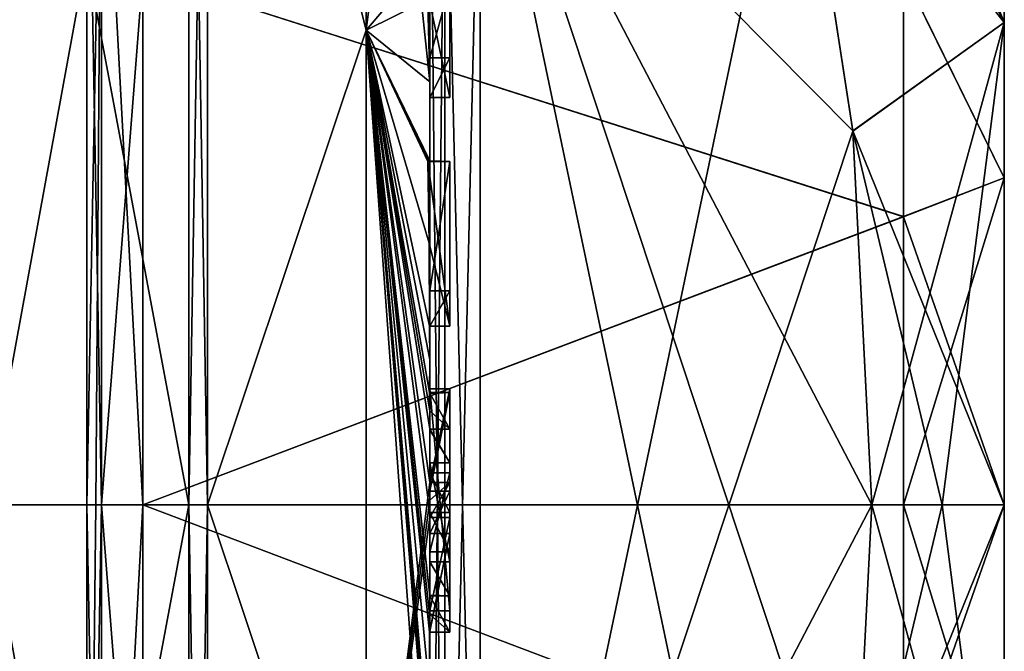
# Model space of a CAD drawing. Extents: x -23 to 470, y -1800 to 0.
# Tile 178 of 181: x 460.33 to 470.1, y -29.45 to -23.19. Entities that reach past the tile are written whole.
import ezdxf

# ---------------------------------------------------------------- set-up
doc = ezdxf.new("R2010")
doc.units = 0
doc.header["$LTSCALE"] = 41.718519
for name, color, linetype in [('572', 7, 'CONTINUOUS'), ('573', 7, 'CONTINUOUS'), ('576', 7, 'CONTINUOUS'), ('579', 7, 'CONTINUOUS'), ('584', 7, 'CONTINUOUS'), ('585', 7, 'CONTINUOUS'), ('586', 7, 'CONTINUOUS'), ('587', 7, 'CONTINUOUS'), ('588', 7, 'CONTINUOUS'), ('589', 7, 'CONTINUOUS'), ('592', 7, 'CONTINUOUS'), ('593', 7, 'CONTINUOUS'), ('594', 7, 'CONTINUOUS'), ('595', 7, 'CONTINUOUS'), ('596', 7, 'CONTINUOUS'), ('597', 7, 'CONTINUOUS'), ('598', 7, 'CONTINUOUS'), ('599', 7, 'CONTINUOUS'), ('630', 7, 'CONTINUOUS'), ('633', 7, 'CONTINUOUS'), ('634', 7, 'CONTINUOUS'), ('635', 7, 'CONTINUOUS'), ('636', 7, 'CONTINUOUS'), ('637', 7, 'CONTINUOUS'), ('640', 7, 'CONTINUOUS'), ('641', 7, 'CONTINUOUS'), ('642', 7, 'CONTINUOUS'), ('643', 7, 'CONTINUOUS'), ('644', 7, 'CONTINUOUS'), ('645', 7, 'CONTINUOUS'), ('646', 7, 'CONTINUOUS'), ('647', 7, 'CONTINUOUS'), ('648', 7, 'CONTINUOUS'), ('657', 7, 'CONTINUOUS'), ('660', 7, 'CONTINUOUS'), ('663', 7, 'CONTINUOUS'), ('664', 7, 'CONTINUOUS'), ('690', 7, 'CONTINUOUS'), ('691', 7, 'CONTINUOUS'), ('692', 7, 'CONTINUOUS'), ('693', 7, 'CONTINUOUS'), ('694', 7, 'CONTINUOUS'), ('695', 7, 'CONTINUOUS'), ('696', 7, 'CONTINUOUS'), ('697', 7, 'CONTINUOUS'), ('698', 7, 'CONTINUOUS'), ('699', 7, 'CONTINUOUS'), ('700', 7, 'CONTINUOUS'), ('701', 7, 'CONTINUOUS'), ('702', 7, 'CONTINUOUS'), ('703', 7, 'CONTINUOUS'), ('704', 7, 'CONTINUOUS'), ('761', 7, 'CONTINUOUS')]:
    doc.layers.add(name, color=color, linetype=linetype)

msp = doc.modelspace()

# ---------------------------------------------------------------- linework, layer by layer
at = {"layer": '572', "linetype": 'CONTINUOUS'}
for points in [[(470.1, -22.015, -5.9649), (470.1, -24.7553, -7.8021), (470.1, -16.4517, -4.7835), (470.1, -22.015, -5.9649)], [(470.1, -16.4517, -4.7835), (470.1, -24.7553, -7.8021), (470.1, -19.1612, -8.8388), (470.1, -16.4517, -4.7835)], [(470.1, -24.7566, 7.8027), (470.1, -22.016, 5.9659), (470.1, -19.1612, 8.8388), (470.1, -24.7566, 7.8027)], [(470.1, -28.0007, 8.4499), (470.1, -24.7566, 7.8027), (470.1, -19.1612, 8.8388), (470.1, -28.0007, 8.4499)], [(470.1, -28.0007, 8.4499), (470.1, -19.1612, 8.8388), (470.1, -36.8388, 8.8388), (470.1, -28.0007, 8.4499)], [(470.1, -24.7553, -7.8021), (470.1, -27.9993, -8.4499), (470.1, -19.1612, -8.8388), (470.1, -24.7553, -7.8021)], [(470.1, -19.1612, -8.8388), (470.1, -27.9993, -8.4499), (470.1, -36.8388, -8.8388), (470.1, -19.1612, -8.8388)], [(470.1, -19.1612, 8.8388), (470.1, -23.2165, 11.5483), (470.1, -36.8388, 8.8388), (470.1, -19.1612, 8.8388)], [(470.1, -23.2165, -11.5483), (470.1, -19.1612, -8.8388), (470.1, -32.7835, -11.5483), (470.1, -23.2165, -11.5483)], [(470.1, -32.7835, -11.5483), (470.1, -19.1612, -8.8388), (470.1, -36.8388, -8.8388), (470.1, -32.7835, -11.5483)], [(470.1, -23.2165, 11.5483), (470.1, -28, 12.5), (470.1, -32.7835, 11.5483), (470.1, -23.2165, 11.5483)], [(470.1, -36.8388, 8.8388), (470.1, -23.2165, 11.5483), (470.1, -32.7835, 11.5483), (470.1, -36.8388, 8.8388)], [(470.1, -28, -12.5), (470.1, -23.2165, -11.5483), (470.1, -32.7835, -11.5483), (470.1, -28, -12.5)], [(470.1, -27.9993, -8.4499), (470.1, -31.2434, -7.8027), (470.1, -36.8388, -8.8388), (470.1, -27.9993, -8.4499)], [(470.1, -31.2447, 7.8021), (470.1, -28.0007, 8.4499), (470.1, -36.8388, 8.8388), (470.1, -31.2447, 7.8021)]]:
    msp.add_3dface(points, dxfattribs=at)
at = {"layer": '573', "linetype": 'CONTINUOUS'}
for points in [[(464.9, -20.5597, 15.95), (464.9, -35.4403, 15.95), (468.0232, -20.5597, 15.95), (464.9, -20.5597, 15.95)], [(468.0232, -20.5597, 15.95), (464.9, -35.4403, 15.95), (468.5978, -24.2917, 15.95), (468.0232, -20.5597, 15.95)], [(468.5978, -24.2917, 15.95), (464.9, -35.4403, 15.95), (468.7857, -28, 15.95), (468.5978, -24.2917, 15.95)], [(468.7857, -28, 15.95), (464.9, -35.4403, 15.95), (468.5976, -31.7097, 15.95), (468.7857, -28, 15.95)]]:
    msp.add_3dface(points, dxfattribs=at)
at = {"layer": '576', "linetype": 'CONTINUOUS'}
for points in [[(464.9, -35.4403, -15.95), (464.9, -20.5597, -15.95), (468.0232, -35.4403, -15.95), (464.9, -35.4403, -15.95)], [(468.0232, -35.4403, -15.95), (464.9, -20.5597, -15.95), (468.5978, -31.7083, -15.95), (468.0232, -35.4403, -15.95)], [(468.5978, -31.7083, -15.95), (464.9, -20.5597, -15.95), (468.7857, -28, -15.95), (468.5978, -31.7083, -15.95)], [(468.7857, -28, -15.95), (464.9, -20.5597, -15.95), (468.5976, -24.2903, -15.95), (468.7857, -28, -15.95)], [(468.5976, -24.2903, -15.95), (464.9, -20.5597, -15.95), (468.0232, -20.5597, -15.95), (468.5976, -24.2903, -15.95)]]:
    msp.add_3dface(points, dxfattribs=at)
at = {"layer": '579', "linetype": 'CONTINUOUS'}
for points in [[(464.4, -18.2415, 16.8826), (464.4, -27.7791, 19.4994), (464.4, -20.4497, 16.45), (464.4, -18.2415, 16.8826)], [(464.4, -35.5503, -16.45), (464.4, -21.7364, -16.5), (464.4, -20.4497, -16.45), (464.4, -35.5503, -16.45)], [(464.4, -26.85, 16.5), (464.4, -29.0506, 16.5), (464.4, -20.4497, 16.45), (464.4, -26.85, 16.5)], [(464.4, -20.4497, 16.45), (464.4, -29.0506, 16.5), (464.4, -35.5503, 16.45), (464.4, -20.4497, 16.45)], [(464.4, -26.85, 16.7828), (464.4, -26.85, 16.5), (464.4, -20.4497, 16.45), (464.4, -26.85, 16.7828)], [(464.4, -27.7791, 19.4994), (464.4, -26.85, 16.7828), (464.4, -20.4497, 16.45), (464.4, -27.7791, 19.4994)], [(464.4, -22.1297, -16.5), (464.4, -21.7364, -16.5), (464.4, -35.5503, -16.45), (464.4, -22.1297, -16.5)], [(464.4, -22.8483, -17.8501), (464.4, -22.1297, -16.5), (464.4, -23.5648, -16.5), (464.4, -22.8483, -17.8501)], [(464.4, -23.5648, -16.5), (464.4, -22.1297, -16.5), (464.4, -35.5503, -16.45), (464.4, -23.5648, -16.5)], [(464.4, -23.0206, -18.2158), (464.4, -23.9582, -16.5), (464.4, -23.0206, -18.8535), (464.4, -23.0206, -18.2158)], [(464.4, -23.0206, -18.8535), (464.4, -23.9582, -16.5), (464.4, -23.8037, -19.0431), (464.4, -23.0206, -18.8535)], [(464.4, -23.9582, -16.5), (464.4, -23.5648, -16.5), (464.4, -35.5503, -16.45), (464.4, -23.9582, -16.5)], [(464.4, -23.8037, -19.0431), (464.4, -23.9582, -16.5), (464.4, -24.5874, -19.1964), (464.4, -23.8037, -19.0431)], [(464.4, -24.5874, -19.1964), (464.4, -23.9582, -16.5), (464.4, -25.8781, -16.5), (464.4, -24.5874, -19.1964)], [(464.4, -25.8781, -16.5), (464.4, -23.9582, -16.5), (464.4, -35.5503, -16.45), (464.4, -25.8781, -16.5)], [(464.4, -25.8781, -19.196), (464.4, -24.5874, -19.1964), (464.4, -25.8781, -16.5), (464.4, -25.8781, -19.196)], [(464.4, -26.2268, -16.5), (464.4, -25.8781, -16.5), (464.4, -35.5503, -16.45), (464.4, -26.2268, -16.5)], [(464.4, -26.2268, -19.4192), (464.4, -26.2268, -16.5), (464.4, -27.8639, -16.5), (464.4, -26.2268, -19.4192)], [(464.4, -27.8639, -16.5), (464.4, -26.2268, -16.5), (464.4, -35.5503, -16.45), (464.4, -27.8639, -16.5)], [(464.4, -26.5602, -19.4468), (464.4, -26.2268, -19.4192), (464.4, -27.8639, -16.5), (464.4, -26.5602, -19.4468)], [(464.4, -26.894, -19.4686), (464.4, -26.5602, -19.4468), (464.4, -27.8639, -16.5), (464.4, -26.894, -19.4686)], [(464.4, -27.7791, 16.7828), (464.4, -26.85, 16.7828), (464.4, -27.7791, 19.4994), (464.4, -27.7791, 16.7828)], [(464.4, -27.254, -19.4857), (464.4, -27.5811, -18.4497), (464.4, -28.0747, -19.4999), (464.4, -27.254, -19.4857)], [(464.4, -27.5811, -18.4497), (464.4, -28.5656, -18.4497), (464.4, -28.0747, -19.4999), (464.4, -27.5811, -18.4497)], [(464.4, -28.4656, -18.1456), (464.4, -27.6811, -18.1456), (464.4, -28.0744, -16.904), (464.4, -28.4656, -18.1456)], [(464.4, -28.2828, -16.5), (464.4, -27.8639, -16.5), (464.4, -35.5503, -16.45), (464.4, -28.2828, -16.5)], [(464.4, -28.5656, -18.4497), (464.4, -28.8949, -19.4795), (464.4, -28.0747, -19.4999), (464.4, -28.5656, -18.4497)], [(464.4, -28.1257, 19.4998), (464.4, -35.6608, 17.9321), (464.4, -28.1257, 16.7828), (464.4, -28.1257, 19.4998)], [(464.4, -28.1257, 16.7828), (464.4, -35.6608, 17.9321), (464.4, -29.0506, 16.7828), (464.4, -28.1257, 16.7828)], [(464.4, -29.2498, -19.4599), (464.4, -28.2828, -16.5), (464.4, -29.5882, -16.5), (464.4, -29.2498, -19.4599)], [(464.4, -29.5882, -16.5), (464.4, -28.2828, -16.5), (464.4, -35.5503, -16.45), (464.4, -29.5882, -16.5)], [(464.4, -29.0506, 16.7828), (464.4, -35.6608, 17.9321), (464.4, -29.0506, 16.5), (464.4, -29.0506, 16.7828)], [(464.4, -29.0506, 16.5), (464.4, -35.6608, 17.9321), (464.4, -35.5503, 16.45), (464.4, -29.0506, 16.5)], [(464.4, -29.8827, -19.4089), (464.4, -29.2498, -19.4599), (464.4, -29.5882, -16.7828), (464.4, -29.8827, -19.4089)], [(464.4, -29.5882, -16.7828), (464.4, -29.2498, -19.4599), (464.4, -29.5882, -16.5), (464.4, -29.5882, -16.7828)]]:
    msp.add_3dface(points, dxfattribs=at)
at = {"layer": '584', "linetype": 'CONTINUOUS'}
for points in [[(463.7698, -23.2916, 20.6289), (463.7698, -14.8073, 16.5431), (462.1949, -17.0087, 19.0374), (463.7698, -23.2916, 20.6289)], [(463.7698, -23.2916, 20.6289), (464.4, -18.2415, 16.8826), (463.7698, -14.8073, 16.5431), (463.7698, -23.2916, 20.6289)], [(462.1949, -28, 21.9825), (463.7698, -23.2916, 20.6289), (462.1949, -17.0087, 19.0374), (462.1949, -28, 21.9825)], [(464.4, -27.7791, 19.4994), (464.4, -18.2415, 16.8826), (463.7698, -23.2916, 20.6289), (464.4, -27.7791, 19.4994)], [(463.7698, -32.7084, 20.6289), (463.7698, -23.2916, 20.6289), (462.1949, -28, 21.9825), (463.7698, -32.7084, 20.6289)], [(463.7698, -32.7084, 20.6289), (464.4, -27.7791, 19.4994), (463.7698, -23.2916, 20.6289), (463.7698, -32.7084, 20.6289)], [(464.4, -27.9524, 19.5), (464.4, -27.7791, 19.4994), (463.7698, -32.7084, 20.6289), (464.4, -27.9524, 19.5)], [(462.1949, -38.9913, 19.0374), (463.7698, -32.7084, 20.6289), (462.1949, -28, 21.9825), (462.1949, -38.9913, 19.0374)], [(464.4, -28.1257, 19.4998), (464.4, -27.9524, 19.5), (463.7698, -32.7084, 20.6289), (464.4, -28.1257, 19.4998)], [(464.4, -35.6608, 17.9321), (464.4, -28.1257, 19.4998), (463.7698, -32.7084, 20.6289), (464.4, -35.6608, 17.9321)]]:
    msp.add_3dface(points, dxfattribs=at)
at = {"layer": '585', "linetype": 'CONTINUOUS'}
for points in [[(463.7698, -14.8073, -16.5431), (463.7698, -23.2916, -20.6289), (462.1949, -17.0087, -19.0374), (463.7698, -14.8073, -16.5431)], [(463.7698, -23.2916, -20.6289), (463.7698, -14.8073, -16.5431), (464.2958, -22.674, -19.5), (463.7698, -23.2916, -20.6289)], [(462.1949, -17.0087, -19.0374), (463.7698, -23.2916, -20.6289), (462.1949, -28, -21.9825), (462.1949, -17.0087, -19.0374)], [(464.3204, -23.0206, -19.5), (463.7698, -23.2916, -20.6289), (464.2958, -22.674, -19.5), (464.3204, -23.0206, -19.5)], [(464.4, -23.8037, -19.0431), (463.7698, -23.2916, -20.6289), (464.3204, -23.0206, -19.5), (464.4, -23.8037, -19.0431)], [(464.38, -23.0206, -19.18), (464.4, -23.8037, -19.0431), (464.3204, -23.0206, -19.5), (464.38, -23.0206, -19.18)], [(464.4, -23.0206, -18.8535), (464.4, -23.8037, -19.0431), (464.38, -23.0206, -19.18), (464.4, -23.0206, -18.8535)], [(463.7698, -23.2916, -20.6289), (463.7698, -32.7084, -20.6289), (462.1949, -28, -21.9825), (463.7698, -23.2916, -20.6289)], [(464.4, -28.0747, -19.4999), (464.4, -28.8949, -19.4795), (463.7698, -23.2916, -20.6289), (464.4, -28.0747, -19.4999)], [(463.7698, -23.2916, -20.6289), (464.4, -28.8949, -19.4795), (464.4, -28.8982, -19.4897), (463.7698, -23.2916, -20.6289)], [(464.4, -28.0747, -19.4999), (463.7698, -23.2916, -20.6289), (464.4, -27.2495, -19.5), (464.4, -28.0747, -19.4999)], [(464.4, -23.8037, -19.0431), (464.4, -24.5874, -19.1964), (463.7698, -23.2916, -20.6289), (464.4, -23.8037, -19.0431)], [(463.7698, -23.2916, -20.6289), (464.4, -24.5874, -19.1964), (464.3957, -24.5939, -19.3494), (463.7698, -23.2916, -20.6289)], [(463.7698, -23.2916, -20.6289), (464.4, -26.5602, -19.4468), (464.3998, -26.8838, -19.5), (463.7698, -23.2916, -20.6289)], [(464.4, -26.5602, -19.4468), (463.7698, -23.2916, -20.6289), (464.3987, -26.2268, -19.5), (464.4, -26.5602, -19.4468)], [(463.7698, -23.2916, -20.6289), (464.4, -29.8827, -19.4089), (464.3948, -30.5131, -19.5), (463.7698, -23.2916, -20.6289)], [(464.4, -29.8827, -19.4089), (463.7698, -23.2916, -20.6289), (464.3997, -29.2629, -19.5), (464.4, -29.8827, -19.4089)], [(463.7698, -23.2916, -20.6289), (464.4, -32.0042, -19.0844), (463.7698, -32.7084, -20.6289), (463.7698, -23.2916, -20.6289)], [(464.4, -32.0042, -19.0844), (463.7698, -23.2916, -20.6289), (464.3913, -30.8597, -19.5), (464.4, -32.0042, -19.0844)], [(464.3913, -30.8597, -19.5), (463.7698, -23.2916, -20.6289), (464.3932, -30.6867, -19.5), (464.3913, -30.8597, -19.5)], [(464.3932, -30.6867, -19.5), (463.7698, -23.2916, -20.6289), (464.3948, -30.5131, -19.5), (464.3932, -30.6867, -19.5)], [(464.3997, -29.2629, -19.5), (463.7698, -23.2916, -20.6289), (464.3998, -29.0822, -19.5), (464.3997, -29.2629, -19.5)], [(464.3998, -29.0822, -19.5), (463.7698, -23.2916, -20.6289), (464.3999, -28.9015, -19.5), (464.3998, -29.0822, -19.5)], [(464.3999, -28.9015, -19.5), (463.7698, -23.2916, -20.6289), (464.4, -28.8982, -19.4897), (464.3999, -28.9015, -19.5)], [(464.4, -27.2495, -19.5), (463.7698, -23.2916, -20.6289), (464.3999, -27.0666, -19.5), (464.4, -27.2495, -19.5)], [(464.3999, -27.0666, -19.5), (463.7698, -23.2916, -20.6289), (464.3998, -26.8838, -19.5), (464.3999, -27.0666, -19.5)], [(464.3987, -26.2268, -19.5), (463.7698, -23.2916, -20.6289), (464.3941, -25.4044, -19.5), (464.3987, -26.2268, -19.5)], [(464.3941, -25.4044, -19.5), (463.7698, -23.2916, -20.6289), (464.3825, -24.5939, -19.5), (464.3941, -25.4044, -19.5)], [(464.3825, -24.5939, -19.5), (463.7698, -23.2916, -20.6289), (464.3957, -24.5939, -19.3494), (464.3825, -24.5939, -19.5)], [(464.3997, -26.2268, -19.4596), (464.4, -26.5602, -19.4468), (464.3987, -26.2268, -19.5), (464.3997, -26.2268, -19.4596)], [(464.4, -26.2268, -19.4192), (464.4, -26.5602, -19.4468), (464.3997, -26.2268, -19.4596), (464.4, -26.2268, -19.4192)], [(464.3998, -26.8838, -19.5), (464.4, -26.5602, -19.4468), (464.3999, -26.8889, -19.4843), (464.3998, -26.8838, -19.5)], [(464.4, -26.5602, -19.4468), (464.4, -26.894, -19.4686), (464.3999, -26.8889, -19.4843), (464.4, -26.5602, -19.4468)], [(464.4, -27.254, -19.4857), (464.4, -28.0747, -19.4999), (464.4, -27.2495, -19.5), (464.4, -27.254, -19.4857)], [(462.1949, -28, -21.9825), (463.7698, -32.7084, -20.6289), (462.1949, -38.9913, -19.0374), (462.1949, -28, -21.9825)], [(464.3999, -29.2564, -19.48), (464.4, -29.8827, -19.4089), (464.3997, -29.2629, -19.5), (464.3999, -29.2564, -19.48)], [(464.4, -29.2498, -19.4599), (464.4, -29.8827, -19.4089), (464.3999, -29.2564, -19.48), (464.4, -29.2498, -19.4599)]]:
    msp.add_3dface(points, dxfattribs=at)
at = {"layer": '586', "linetype": 'CONTINUOUS'}
for points in [[(462.0094, -28, -21.9698), (460, -17.2786, -18.5712), (462.0094, -17.0151, -19.0264), (462.0094, -28, -21.9698)], [(460, -28, -21.4438), (460, -17.2786, -18.5712), (462.0094, -28, -21.9698), (460, -28, -21.4438)], [(460, -38.7214, -18.5712), (460, -28, -21.4438), (462.0094, -38.9849, -19.0264), (460, -38.7214, -18.5712)], [(462.0094, -38.9849, -19.0264), (460, -28, -21.4438), (462.0094, -28, -21.9698), (462.0094, -38.9849, -19.0264)]]:
    msp.add_3dface(points, dxfattribs=at)
at = {"layer": '587', "linetype": 'CONTINUOUS'}
for points in [[(460, -17.2786, 18.5712), (460, -28, 21.4438), (462.0094, -17.0151, 19.0264), (460, -17.2786, 18.5712)], [(462.0094, -17.0151, 19.0264), (460, -28, 21.4438), (462.0094, -28, 21.9698), (462.0094, -17.0151, 19.0264)], [(460, -28, 21.4438), (460, -38.7214, 18.5712), (462.0094, -28, 21.9698), (460, -28, 21.4438)], [(462.0094, -28, 21.9698), (460, -38.7214, 18.5712), (462.0094, -38.9849, 19.0264), (462.0094, -28, 21.9698)]]:
    msp.add_3dface(points, dxfattribs=at)
at = {"layer": '588', "linetype": 'CONTINUOUS'}
for points in [[(461.5562, -22.7321, 5.2679), (461.5562, -28, 7.45), (461.1443, -20.3599, 7.6401), (461.5562, -22.7321, 5.2679)], [(461.5562, -28, 7.45), (461.1443, -28, 10.8047), (461.1443, -20.3599, 7.6401), (461.5562, -28, 7.45)], [(461.1443, -28, -10.8047), (461.5562, -22.7321, -5.2679), (461.1443, -20.3599, -7.6401), (461.1443, -28, -10.8047)], [(461.5562, -28, -7.45), (461.5562, -22.7321, -5.2679), (461.1443, -28, -10.8047), (461.5562, -28, -7.45)]]:
    msp.add_3dface(points, dxfattribs=at)
at = {"layer": '589', "linetype": 'CONTINUOUS'}
for points in [[(461.5562, -28, 7.45), (461.5562, -33.2679, 5.2679), (461.1443, -28, 10.8047), (461.5562, -28, 7.45)], [(461.1443, -28, 10.8047), (461.5562, -33.2679, 5.2679), (461.1443, -35.64, 7.6401), (461.1443, -28, 10.8047)], [(461.5562, -33.2679, -5.2679), (461.5562, -28, -7.45), (461.1443, -35.64, -7.6401), (461.5562, -33.2679, -5.2679)], [(461.5562, -28, -7.45), (461.1443, -28, -10.8047), (461.1443, -35.64, -7.6401), (461.5562, -28, -7.45)]]:
    msp.add_3dface(points, dxfattribs=at)
at = {"layer": '592', "linetype": 'CONTINUOUS'}
for points in [[(462.1949, -28, 21.9825), (462.1949, -17.0087, 19.0374), (462.0094, -28, 21.9698), (462.1949, -28, 21.9825)], [(462.1949, -17.0087, 19.0374), (462.0094, -17.0151, 19.0264), (462.0094, -28, 21.9698), (462.1949, -17.0087, 19.0374)], [(462.1949, -38.9913, 19.0374), (462.1949, -28, 21.9825), (462.0094, -38.9849, 19.0264), (462.1949, -38.9913, 19.0374)], [(462.1949, -28, 21.9825), (462.0094, -28, 21.9698), (462.0094, -38.9849, 19.0264), (462.1949, -28, 21.9825)]]:
    msp.add_3dface(points, dxfattribs=at)
at = {"layer": '593', "linetype": 'CONTINUOUS'}
for points in [[(462.1949, -17.0087, -19.0374), (462.1949, -28, -21.9825), (462.0094, -17.0151, -19.0264), (462.1949, -17.0087, -19.0374)], [(462.1949, -28, -21.9825), (462.0094, -28, -21.9698), (462.0094, -17.0151, -19.0264), (462.1949, -28, -21.9825)], [(462.1949, -28, -21.9825), (462.1949, -38.9913, -19.0374), (462.0094, -28, -21.9698), (462.1949, -28, -21.9825)], [(462.1949, -38.9913, -19.0374), (462.0094, -38.9849, -19.0264), (462.0094, -28, -21.9698), (462.1949, -38.9913, -19.0374)]]:
    msp.add_3dface(points, dxfattribs=at)
at = {"layer": '594', "linetype": 'CONTINUOUS'}
for points in [[(470.1, -32.7835, 11.5483), (470.1, -28, 12.5), (468.5976, -31.7097, 15.95), (470.1, -32.7835, 11.5483)], [(468.5976, -31.7097, 15.95), (470.1, -28, 12.5), (469.4827, -28, 14.2402), (468.5976, -31.7097, 15.95)], [(468.7857, -28, 15.95), (468.5976, -31.7097, 15.95), (469.4827, -28, 14.2402), (468.7857, -28, 15.95)], [(470.1, -32.7835, -11.5483), (468.5978, -31.7083, -15.95), (468.7857, -28, -15.95), (470.1, -32.7835, -11.5483)], [(470.1, -32.7835, -11.5483), (468.7857, -28, -15.95), (469.4827, -28, -14.2402), (470.1, -32.7835, -11.5483)], [(470.1, -28, -12.5), (470.1, -32.7835, -11.5483), (469.4827, -28, -14.2402), (470.1, -28, -12.5)]]:
    msp.add_3dface(points, dxfattribs=at)
at = {"layer": '595', "linetype": 'CONTINUOUS'}
for points in [[(470.1, -19.1612, -8.8388), (470.1, -23.2165, -11.5483), (468.0232, -17.907, -14.4185), (470.1, -19.1612, -8.8388)], [(468.0232, -17.907, -14.4185), (470.1, -23.2165, -11.5483), (468.0232, -19.2, -15.242), (468.0232, -17.907, -14.4185)], [(470.1, -23.2165, 11.5483), (470.1, -19.1612, 8.8388), (468.0232, -20.5597, 15.95), (470.1, -23.2165, 11.5483)], [(470.1, -23.2165, -11.5483), (468.0232, -20.5597, -15.95), (468.0232, -19.2, -15.242), (470.1, -23.2165, -11.5483)], [(470.1, -23.2165, 11.5483), (468.0232, -20.5597, 15.95), (468.5978, -24.2917, 15.95), (470.1, -23.2165, 11.5483)], [(470.1, -23.2165, -11.5483), (468.5976, -24.2903, -15.95), (468.0232, -20.5597, -15.95), (470.1, -23.2165, -11.5483)], [(470.1, -23.2165, -11.5483), (470.1, -28, -12.5), (468.5976, -24.2903, -15.95), (470.1, -23.2165, -11.5483)], [(470.1, -23.2165, 11.5483), (468.5978, -24.2917, 15.95), (468.7857, -28, 15.95), (470.1, -23.2165, 11.5483)], [(470.1, -23.2165, 11.5483), (468.7857, -28, 15.95), (469.4827, -28, 14.2402), (470.1, -23.2165, 11.5483)], [(470.1, -28, 12.5), (470.1, -23.2165, 11.5483), (469.4827, -28, 14.2402), (470.1, -28, 12.5)], [(468.5976, -24.2903, -15.95), (470.1, -28, -12.5), (469.4827, -28, -14.2402), (468.5976, -24.2903, -15.95)], [(468.7857, -28, -15.95), (468.5976, -24.2903, -15.95), (469.4827, -28, -14.2402), (468.7857, -28, -15.95)]]:
    msp.add_3dface(points, dxfattribs=at)
at = {"layer": '596', "linetype": 'CONTINUOUS'}
for points in [[(469.1, -22.7244, 5.2603), (469.1, -25.1414, 6.8798), (461.5562, -22.7321, 5.2679), (469.1, -22.7244, 5.2603)], [(469.1, -25.1414, 6.8798), (461.5562, -28, 7.45), (461.5562, -22.7321, 5.2679), (469.1, -25.1414, 6.8798)], [(469.1, -28.0008, 7.45), (461.5562, -28, 7.45), (469.1, -25.1414, 6.8798), (469.1, -28.0008, 7.45)], [(461.5562, -33.2679, 5.2679), (461.5562, -28, 7.45), (469.1, -30.8602, 6.8791), (461.5562, -33.2679, 5.2679)], [(469.1, -30.8602, 6.8791), (461.5562, -28, 7.45), (469.1, -28.0008, 7.45), (469.1, -30.8602, 6.8791)]]:
    msp.add_3dface(points, dxfattribs=at)
at = {"layer": '597', "linetype": 'CONTINUOUS'}
for points in [[(469.1, -25.1398, -6.8791), (469.1, -22.7232, -5.2591), (461.5562, -22.7321, -5.2679), (469.1, -25.1398, -6.8791)], [(461.5562, -28, -7.45), (469.1, -25.1398, -6.8791), (461.5562, -22.7321, -5.2679), (461.5562, -28, -7.45)], [(469.1, -27.9992, -7.45), (469.1, -25.1398, -6.8791), (461.5562, -28, -7.45), (469.1, -27.9992, -7.45)], [(469.1, -30.8586, -6.8798), (469.1, -27.9992, -7.45), (461.5562, -28, -7.45), (469.1, -30.8586, -6.8798)], [(461.5562, -33.2679, -5.2679), (469.1, -30.8586, -6.8798), (461.5562, -28, -7.45), (461.5562, -33.2679, -5.2679)]]:
    msp.add_3dface(points, dxfattribs=at)
at = {"layer": '598', "linetype": 'CONTINUOUS'}
for points in [[(470.1, -22.016, 5.9659), (470.1, -24.7566, 7.8027), (469.1, -22.7244, 5.2603), (470.1, -22.016, 5.9659)], [(470.1, -24.7566, 7.8027), (469.1, -25.1414, 6.8798), (469.1, -22.7244, 5.2603), (470.1, -24.7566, 7.8027)], [(470.1, -24.7566, 7.8027), (470.1, -28.0007, 8.4499), (469.1, -25.1414, 6.8798), (470.1, -24.7566, 7.8027)], [(470.1, -28.0007, 8.4499), (469.1, -28.0008, 7.45), (469.1, -25.1414, 6.8798), (470.1, -28.0007, 8.4499)], [(470.1, -28.0007, 8.4499), (470.1, -31.2447, 7.8021), (469.1, -28.0008, 7.45), (470.1, -28.0007, 8.4499)], [(470.1, -31.2447, 7.8021), (469.1, -30.8602, 6.8791), (469.1, -28.0008, 7.45), (470.1, -31.2447, 7.8021)]]:
    msp.add_3dface(points, dxfattribs=at)
at = {"layer": '599', "linetype": 'CONTINUOUS'}
for points in [[(470.1, -24.7553, -7.8021), (470.1, -22.015, -5.9649), (469.1, -22.7232, -5.2591), (470.1, -24.7553, -7.8021)], [(470.1, -24.7553, -7.8021), (469.1, -22.7232, -5.2591), (469.1, -25.1398, -6.8791), (470.1, -24.7553, -7.8021)], [(470.1, -27.9993, -8.4499), (470.1, -24.7553, -7.8021), (469.1, -27.9992, -7.45), (470.1, -27.9993, -8.4499)], [(470.1, -24.7553, -7.8021), (469.1, -25.1398, -6.8791), (469.1, -27.9992, -7.45), (470.1, -24.7553, -7.8021)], [(470.1, -27.9993, -8.4499), (469.1, -27.9992, -7.45), (469.1, -30.8586, -6.8798), (470.1, -27.9993, -8.4499)], [(470.1, -31.2434, -7.8027), (470.1, -27.9993, -8.4499), (469.1, -30.8586, -6.8798), (470.1, -31.2434, -7.8027)]]:
    msp.add_3dface(points, dxfattribs=at)
at = {"layer": '630', "linetype": 'CONTINUOUS'}
for points in [[(464.6, -23.5648, -16.5), (464.6, -23.0206, -18.2158), (464.6, -22.8483, -17.8501), (464.6, -23.5648, -16.5)], [(464.6, -23.9582, -16.5), (464.6, -23.0206, -18.2158), (464.6, -23.5648, -16.5), (464.6, -23.9582, -16.5)], [(464.6, -24.5939, -19.5), (464.6, -24.5939, -19.196), (464.6, -25.8781, -19.196), (464.6, -24.5939, -19.5)], [(464.6, -26.2268, -19.5), (464.6, -24.5939, -19.5), (464.6, -25.8781, -19.196), (464.6, -26.2268, -19.5)], [(464.6, -26.2268, -16.5), (464.6, -26.2268, -19.5), (464.6, -25.8781, -19.196), (464.6, -26.2268, -16.5)], [(464.6, -25.8781, -16.5), (464.6, -26.2268, -16.5), (464.6, -25.8781, -19.196), (464.6, -25.8781, -16.5)], [(464.6, -26.8838, -19.5), (464.6, -27.8639, -16.5), (464.6, -27.2495, -19.5), (464.6, -26.8838, -19.5)], [(464.6, -27.2495, -19.5), (464.6, -27.8639, -16.5), (464.6, -27.5811, -18.4497), (464.6, -27.2495, -19.5)], [(464.6, -27.5811, -18.4497), (464.6, -27.8639, -16.5), (464.6, -27.6811, -18.1456), (464.6, -27.5811, -18.4497)], [(464.6, -28.5656, -18.4497), (464.6, -27.5811, -18.4497), (464.6, -28.4656, -18.1456), (464.6, -28.5656, -18.4497)], [(464.6, -28.4656, -18.1456), (464.6, -27.5811, -18.4497), (464.6, -27.6811, -18.1456), (464.6, -28.4656, -18.1456)], [(464.6, -27.6811, -18.1456), (464.6, -27.8639, -16.5), (464.6, -28.0744, -16.904), (464.6, -27.6811, -18.1456)], [(464.6, -27.8639, -16.5), (464.6, -28.2828, -16.5), (464.6, -28.0744, -16.904), (464.6, -27.8639, -16.5)], [(464.6, -28.2828, -16.5), (464.6, -28.4656, -18.1456), (464.6, -28.0744, -16.904), (464.6, -28.2828, -16.5)], [(464.6, -28.2828, -16.5), (464.6, -29.2629, -19.5), (464.6, -28.4656, -18.1456), (464.6, -28.2828, -16.5)], [(464.6, -29.2629, -19.5), (464.6, -28.5656, -18.4497), (464.6, -28.4656, -18.1456), (464.6, -29.2629, -19.5)], [(464.6, -28.9015, -19.5), (464.6, -28.5656, -18.4497), (464.6, -29.2629, -19.5), (464.6, -28.9015, -19.5)]]:
    msp.add_3dface(points, dxfattribs=at)
at = {"layer": '633', "linetype": 'CONTINUOUS'}
for points in [[(464.4, -27.8639, -16.5), (464.4, -28.2828, -16.5), (464.6, -27.8639, -16.5), (464.4, -27.8639, -16.5)], [(464.6, -27.8639, -16.5), (464.4, -28.2828, -16.5), (464.6, -28.2828, -16.5), (464.6, -27.8639, -16.5)]]:
    msp.add_3dface(points, dxfattribs=at)
at = {"layer": '634', "linetype": 'CONTINUOUS'}
for points in [[(464.3998, -26.8838, -19.5), (464.3999, -26.8889, -19.4843), (464.6, -26.8838, -19.5), (464.3998, -26.8838, -19.5)], [(464.3999, -26.8889, -19.4843), (464.4, -26.894, -19.4686), (464.6, -26.8838, -19.5), (464.3999, -26.8889, -19.4843)], [(464.4, -26.894, -19.4686), (464.4, -27.8639, -16.5), (464.6, -26.8838, -19.5), (464.4, -26.894, -19.4686)], [(464.4, -27.8639, -16.5), (464.6, -27.8639, -16.5), (464.6, -26.8838, -19.5), (464.4, -27.8639, -16.5)]]:
    msp.add_3dface(points, dxfattribs=at)
at = {"layer": '635', "linetype": 'CONTINUOUS'}
for points in [[(464.4, -27.6811, -18.1456), (464.4, -28.4656, -18.1456), (464.6, -27.6811, -18.1456), (464.4, -27.6811, -18.1456)], [(464.4, -28.4656, -18.1456), (464.6, -28.4656, -18.1456), (464.6, -27.6811, -18.1456), (464.4, -28.4656, -18.1456)]]:
    msp.add_3dface(points, dxfattribs=at)
at = {"layer": '636', "linetype": 'CONTINUOUS'}
for points in [[(464.4, -24.5874, -19.1964), (464.4, -25.8781, -19.196), (464.6, -24.5939, -19.196), (464.4, -24.5874, -19.1964)], [(464.6, -24.5939, -19.196), (464.4, -25.8781, -19.196), (464.6, -25.8781, -19.196), (464.6, -24.5939, -19.196)]]:
    msp.add_3dface(points, dxfattribs=at)
at = {"layer": '637', "linetype": 'CONTINUOUS'}
for points in [[(464.3825, -24.5939, -19.5), (464.3957, -24.5939, -19.3494), (464.6, -24.5939, -19.5), (464.3825, -24.5939, -19.5)], [(464.3957, -24.5939, -19.3494), (464.4, -24.5874, -19.1964), (464.6, -24.5939, -19.5), (464.3957, -24.5939, -19.3494)], [(464.4, -24.5874, -19.1964), (464.6, -24.5939, -19.196), (464.6, -24.5939, -19.5), (464.4, -24.5874, -19.1964)]]:
    msp.add_3dface(points, dxfattribs=at)
at = {"layer": '640', "linetype": 'CONTINUOUS'}
for points in [[(464.6, -27.7791, 16.7828), (464.6, -29.0506, 16.5), (464.6, -26.85, 16.7828), (464.6, -27.7791, 16.7828)], [(464.6, -26.85, 16.7828), (464.6, -29.0506, 16.5), (464.6, -26.85, 16.5), (464.6, -26.85, 16.7828)], [(464.6, -28.1257, 16.7828), (464.6, -29.0506, 16.5), (464.6, -27.7791, 16.7828), (464.6, -28.1257, 16.7828)], [(464.6, -28.1257, 19.5), (464.6, -28.1257, 16.7828), (464.6, -27.7791, 19.5), (464.6, -28.1257, 19.5)], [(464.6, -27.7791, 19.5), (464.6, -28.1257, 16.7828), (464.6, -27.7791, 16.7828), (464.6, -27.7791, 19.5)], [(464.6, -29.0506, 16.7828), (464.6, -29.0506, 16.5), (464.6, -28.1257, 16.7828), (464.6, -29.0506, 16.7828)]]:
    msp.add_3dface(points, dxfattribs=at)
at = {"layer": '641', "linetype": 'CONTINUOUS'}
for points in [[(464.4, -28.1257, 16.7828), (464.4, -29.0506, 16.7828), (464.6, -28.1257, 16.7828), (464.4, -28.1257, 16.7828)], [(464.4, -29.0506, 16.7828), (464.6, -29.0506, 16.7828), (464.6, -28.1257, 16.7828), (464.4, -29.0506, 16.7828)]]:
    msp.add_3dface(points, dxfattribs=at)
at = {"layer": '642', "linetype": 'CONTINUOUS'}
for points in [[(464.4, -28.1257, 19.4998), (464.4, -28.1257, 16.7828), (464.6, -28.1257, 19.5), (464.4, -28.1257, 19.4998)], [(464.4, -28.1257, 16.7828), (464.6, -28.1257, 16.7828), (464.6, -28.1257, 19.5), (464.4, -28.1257, 16.7828)]]:
    msp.add_3dface(points, dxfattribs=at)
at = {"layer": '643', "linetype": 'CONTINUOUS'}
for points in [[(464.4, -27.9524, 19.5), (464.4, -28.1257, 19.4998), (464.6, -27.7791, 19.5), (464.4, -27.9524, 19.5)], [(464.4, -28.1257, 19.4998), (464.6, -28.1257, 19.5), (464.6, -27.7791, 19.5), (464.4, -28.1257, 19.4998)], [(464.4, -27.7791, 19.4994), (464.4, -27.9524, 19.5), (464.6, -27.7791, 19.5), (464.4, -27.7791, 19.4994)]]:
    msp.add_3dface(points, dxfattribs=at)
at = {"layer": '644', "linetype": 'CONTINUOUS'}
for points in [[(464.4, -27.7791, 16.7828), (464.4, -27.7791, 19.4994), (464.6, -27.7791, 16.7828), (464.4, -27.7791, 16.7828)], [(464.4, -27.7791, 19.4994), (464.6, -27.7791, 19.5), (464.6, -27.7791, 16.7828), (464.4, -27.7791, 19.4994)]]:
    msp.add_3dface(points, dxfattribs=at)
at = {"layer": '645', "linetype": 'CONTINUOUS'}
for points in [[(464.4, -26.85, 16.7828), (464.4, -27.7791, 16.7828), (464.6, -26.85, 16.7828), (464.4, -26.85, 16.7828)], [(464.4, -27.7791, 16.7828), (464.6, -27.7791, 16.7828), (464.6, -26.85, 16.7828), (464.4, -27.7791, 16.7828)]]:
    msp.add_3dface(points, dxfattribs=at)
at = {"layer": '646', "linetype": 'CONTINUOUS'}
for points in [[(464.4, -26.85, 16.5), (464.4, -26.85, 16.7828), (464.6, -26.85, 16.5), (464.4, -26.85, 16.5)], [(464.4, -26.85, 16.7828), (464.6, -26.85, 16.7828), (464.6, -26.85, 16.5), (464.4, -26.85, 16.7828)]]:
    msp.add_3dface(points, dxfattribs=at)
at = {"layer": '647', "linetype": 'CONTINUOUS'}
for points in [[(464.4, -29.0506, 16.5), (464.4, -26.85, 16.5), (464.6, -29.0506, 16.5), (464.4, -29.0506, 16.5)], [(464.6, -29.0506, 16.5), (464.4, -26.85, 16.5), (464.6, -26.85, 16.5), (464.6, -29.0506, 16.5)]]:
    msp.add_3dface(points, dxfattribs=at)
at = {"layer": '648', "linetype": 'CONTINUOUS'}
for points in [[(464.4, -29.0506, 16.7828), (464.4, -29.0506, 16.5), (464.6, -29.0506, 16.7828), (464.4, -29.0506, 16.7828)], [(464.4, -29.0506, 16.5), (464.6, -29.0506, 16.5), (464.6, -29.0506, 16.7828), (464.4, -29.0506, 16.5)]]:
    msp.add_3dface(points, dxfattribs=at)
at = {"layer": '657', "linetype": 'CONTINUOUS'}
for points in [[(464.4, -35.5503, -16.45), (464.4, -20.4497, -16.45), (464.549, -20.5279, -16.094), (464.4, -35.5503, -16.45)], [(464.4, -35.5503, -16.45), (464.549, -20.5279, -16.094), (464.549, -35.4721, -16.094), (464.4, -35.5503, -16.45)], [(464.549, -20.5279, -16.094), (464.9, -20.5597, -15.95), (464.549, -35.4721, -16.094), (464.549, -20.5279, -16.094)], [(464.9, -20.5597, -15.95), (464.9, -35.4403, -15.95), (464.549, -35.4721, -16.094), (464.9, -20.5597, -15.95)]]:
    msp.add_3dface(points, dxfattribs=at)
at = {"layer": '660', "linetype": 'CONTINUOUS'}
for points in [[(464.4, -20.4497, 16.45), (464.4, -35.5503, 16.45), (464.549, -35.4721, 16.094), (464.4, -20.4497, 16.45)], [(464.4, -20.4497, 16.45), (464.549, -35.4721, 16.094), (464.549, -20.5279, 16.094), (464.4, -20.4497, 16.45)], [(464.9, -35.4403, 15.95), (464.9, -20.5597, 15.95), (464.549, -20.5279, 16.094), (464.9, -35.4403, 15.95)], [(464.549, -35.4721, 16.094), (464.9, -35.4403, 15.95), (464.549, -20.5279, 16.094), (464.549, -35.4721, 16.094)]]:
    msp.add_3dface(points, dxfattribs=at)
at = {"layer": '663', "linetype": 'CONTINUOUS'}
for points in [[(461, -28, -11.3877), (461.1443, -20.3599, -7.6401), (461, -19.9472, -8.0517), (461, -28, -11.3877)], [(461.1443, -20.3599, 7.6401), (461.1443, -28, 10.8047), (461, -19.9478, 8.0522), (461.1443, -20.3599, 7.6401)], [(461, -19.9478, 8.0522), (461.1443, -28, 10.8047), (461, -27.9994, 11.3876), (461, -19.9478, 8.0522)], [(461.1443, -20.3599, -7.6401), (461, -28, -11.3877), (461.0897, -28, -11.1005), (461.1443, -20.3599, -7.6401)], [(461.1443, -28, -10.8047), (461.1443, -20.3599, -7.6401), (461.0897, -28, -11.1005), (461.1443, -28, -10.8047)], [(461.1443, -28, 10.8047), (461.1443, -35.64, 7.6401), (461, -27.9994, 11.3876), (461.1443, -28, 10.8047)], [(461, -27.9994, 11.3876), (461.1443, -35.64, 7.6401), (461, -36.0517, 8.0528), (461, -27.9994, 11.3876)]]:
    msp.add_3dface(points, dxfattribs=at)
at = {"layer": '664', "linetype": 'CONTINUOUS'}
for points in [[(461.1443, -35.64, -7.6401), (461.1443, -28, -10.8047), (461, -36.0523, -8.0523), (461.1443, -35.64, -7.6401)], [(461, -36.0523, -8.0523), (461.1443, -28, -10.8047), (461.0897, -28, -11.1005), (461, -36.0523, -8.0523)], [(461, -28, -11.3877), (461, -36.0523, -8.0523), (461.0897, -28, -11.1005), (461, -28, -11.3877)]]:
    msp.add_3dface(points, dxfattribs=at)
at = {"layer": '690', "linetype": 'CONTINUOUS'}
for points in [[(464.3999, -29.2564, -19.48), (464.3997, -29.2629, -19.5), (464.6, -28.2828, -16.5), (464.3999, -29.2564, -19.48)], [(464.3997, -29.2629, -19.5), (464.6, -29.2629, -19.5), (464.6, -28.2828, -16.5), (464.3997, -29.2629, -19.5)], [(464.4, -29.2498, -19.4599), (464.3999, -29.2564, -19.48), (464.6, -28.2828, -16.5), (464.4, -29.2498, -19.4599)], [(464.4, -28.2828, -16.5), (464.4, -29.2498, -19.4599), (464.6, -28.2828, -16.5), (464.4, -28.2828, -16.5)]]:
    msp.add_3dface(points, dxfattribs=at)
at = {"layer": '691', "linetype": 'CONTINUOUS'}
for points in [[(464.3998, -29.0822, -19.5), (464.3999, -28.9015, -19.5), (464.6, -29.2629, -19.5), (464.3998, -29.0822, -19.5)], [(464.3999, -28.9015, -19.5), (464.6, -28.9015, -19.5), (464.6, -29.2629, -19.5), (464.3999, -28.9015, -19.5)], [(464.3997, -29.2629, -19.5), (464.3998, -29.0822, -19.5), (464.6, -29.2629, -19.5), (464.3997, -29.2629, -19.5)]]:
    msp.add_3dface(points, dxfattribs=at)
at = {"layer": '692', "linetype": 'CONTINUOUS'}
for points in [[(464.4, -28.8949, -19.4795), (464.4, -28.5656, -18.4497), (464.6, -28.9015, -19.5), (464.4, -28.8949, -19.4795)], [(464.4, -28.5656, -18.4497), (464.6, -28.5656, -18.4497), (464.6, -28.9015, -19.5), (464.4, -28.5656, -18.4497)], [(464.3999, -28.9015, -19.5), (464.4, -28.8982, -19.4897), (464.6, -28.9015, -19.5), (464.3999, -28.9015, -19.5)], [(464.4, -28.8982, -19.4897), (464.4, -28.8949, -19.4795), (464.6, -28.9015, -19.5), (464.4, -28.8982, -19.4897)]]:
    msp.add_3dface(points, dxfattribs=at)
at = {"layer": '693', "linetype": 'CONTINUOUS'}
for points in [[(464.4, -28.5656, -18.4497), (464.4, -27.5811, -18.4497), (464.6, -28.5656, -18.4497), (464.4, -28.5656, -18.4497)], [(464.4, -27.5811, -18.4497), (464.6, -27.5811, -18.4497), (464.6, -28.5656, -18.4497), (464.4, -27.5811, -18.4497)]]:
    msp.add_3dface(points, dxfattribs=at)
at = {"layer": '694', "linetype": 'CONTINUOUS'}
for points in [[(464.4, -27.254, -19.4857), (464.4, -27.2495, -19.5), (464.6, -27.5811, -18.4497), (464.4, -27.254, -19.4857)], [(464.4, -27.2495, -19.5), (464.6, -27.2495, -19.5), (464.6, -27.5811, -18.4497), (464.4, -27.2495, -19.5)], [(464.4, -27.5811, -18.4497), (464.4, -27.254, -19.4857), (464.6, -27.5811, -18.4497), (464.4, -27.5811, -18.4497)]]:
    msp.add_3dface(points, dxfattribs=at)
at = {"layer": '695', "linetype": 'CONTINUOUS'}
for points in [[(464.3999, -27.0666, -19.5), (464.3998, -26.8838, -19.5), (464.6, -27.2495, -19.5), (464.3999, -27.0666, -19.5)], [(464.3998, -26.8838, -19.5), (464.6, -26.8838, -19.5), (464.6, -27.2495, -19.5), (464.3998, -26.8838, -19.5)], [(464.4, -27.2495, -19.5), (464.3999, -27.0666, -19.5), (464.6, -27.2495, -19.5), (464.4, -27.2495, -19.5)]]:
    msp.add_3dface(points, dxfattribs=at)
at = {"layer": '696', "linetype": 'CONTINUOUS'}
for points in [[(464.4, -28.4656, -18.1456), (464.4, -28.0744, -16.904), (464.6, -28.4656, -18.1456), (464.4, -28.4656, -18.1456)], [(464.6, -28.4656, -18.1456), (464.4, -28.0744, -16.904), (464.6, -28.0744, -16.904), (464.6, -28.4656, -18.1456)]]:
    msp.add_3dface(points, dxfattribs=at)
at = {"layer": '697', "linetype": 'CONTINUOUS'}
for points in [[(464.4, -28.0744, -16.904), (464.4, -27.6811, -18.1456), (464.6, -28.0744, -16.904), (464.4, -28.0744, -16.904)], [(464.4, -27.6811, -18.1456), (464.6, -27.6811, -18.1456), (464.6, -28.0744, -16.904), (464.4, -27.6811, -18.1456)]]:
    msp.add_3dface(points, dxfattribs=at)
at = {"layer": '698', "linetype": 'CONTINUOUS'}
for points in [[(464.4, -25.8781, -19.196), (464.4, -25.8781, -16.5), (464.6, -25.8781, -19.196), (464.4, -25.8781, -19.196)], [(464.4, -25.8781, -16.5), (464.6, -25.8781, -16.5), (464.6, -25.8781, -19.196), (464.4, -25.8781, -16.5)]]:
    msp.add_3dface(points, dxfattribs=at)
at = {"layer": '699', "linetype": 'CONTINUOUS'}
for points in [[(464.4, -25.8781, -16.5), (464.4, -26.2268, -16.5), (464.6, -25.8781, -16.5), (464.4, -25.8781, -16.5)], [(464.4, -26.2268, -16.5), (464.6, -26.2268, -16.5), (464.6, -25.8781, -16.5), (464.4, -26.2268, -16.5)]]:
    msp.add_3dface(points, dxfattribs=at)
at = {"layer": '700', "linetype": 'CONTINUOUS'}
for points in [[(464.3997, -26.2268, -19.4596), (464.3987, -26.2268, -19.5), (464.6, -26.2268, -16.5), (464.3997, -26.2268, -19.4596)], [(464.3987, -26.2268, -19.5), (464.6, -26.2268, -19.5), (464.6, -26.2268, -16.5), (464.3987, -26.2268, -19.5)], [(464.4, -26.2268, -19.4192), (464.3997, -26.2268, -19.4596), (464.6, -26.2268, -16.5), (464.4, -26.2268, -19.4192)], [(464.4, -26.2268, -16.5), (464.4, -26.2268, -19.4192), (464.6, -26.2268, -16.5), (464.4, -26.2268, -16.5)]]:
    msp.add_3dface(points, dxfattribs=at)
at = {"layer": '701', "linetype": 'CONTINUOUS'}
for points in [[(464.3941, -25.4044, -19.5), (464.3825, -24.5939, -19.5), (464.6, -26.2268, -19.5), (464.3941, -25.4044, -19.5)], [(464.3825, -24.5939, -19.5), (464.6, -24.5939, -19.5), (464.6, -26.2268, -19.5), (464.3825, -24.5939, -19.5)], [(464.3987, -26.2268, -19.5), (464.3941, -25.4044, -19.5), (464.6, -26.2268, -19.5), (464.3987, -26.2268, -19.5)]]:
    msp.add_3dface(points, dxfattribs=at)
at = {"layer": '702', "linetype": 'CONTINUOUS'}
for points in [[(464.4, -22.8483, -17.8501), (464.4, -23.5648, -16.5), (464.6, -22.8483, -17.8501), (464.4, -22.8483, -17.8501)], [(464.4, -23.5648, -16.5), (464.6, -23.5648, -16.5), (464.6, -22.8483, -17.8501), (464.4, -23.5648, -16.5)]]:
    msp.add_3dface(points, dxfattribs=at)
at = {"layer": '703', "linetype": 'CONTINUOUS'}
for points in [[(464.4, -23.5648, -16.5), (464.4, -23.9582, -16.5), (464.6, -23.5648, -16.5), (464.4, -23.5648, -16.5)], [(464.4, -23.9582, -16.5), (464.6, -23.9582, -16.5), (464.6, -23.5648, -16.5), (464.4, -23.9582, -16.5)]]:
    msp.add_3dface(points, dxfattribs=at)
at = {"layer": '704', "linetype": 'CONTINUOUS'}
for points in [[(464.4, -23.9582, -16.5), (464.4, -23.0206, -18.2158), (464.6, -23.9582, -16.5), (464.4, -23.9582, -16.5)], [(464.4, -23.0206, -18.2158), (464.6, -23.0206, -18.2158), (464.6, -23.9582, -16.5), (464.4, -23.0206, -18.2158)]]:
    msp.add_3dface(points, dxfattribs=at)
at = {"layer": '761', "linetype": 'CONTINUOUS'}
for points in [[(461, -39.3877, 0), (461, -19.9472, -8.0517), (461, -16.6124, 0.0006), (461, -39.3877, 0)], [(461, -39.3877, 0), (461, -16.6124, 0.0006), (461, -19.9478, 8.0522), (461, -39.3877, 0)], [(461, -39.3877, 0), (461, -36.0523, -8.0523), (461, -19.9472, -8.0517), (461, -39.3877, 0)], [(461, -36.0523, -8.0523), (461, -28, -11.3877), (461, -19.9472, -8.0517), (461, -36.0523, -8.0523)], [(461, -39.3877, 0), (461, -19.9478, 8.0522), (461, -36.0517, 8.0528), (461, -39.3877, 0)], [(461, -19.9478, 8.0522), (461, -27.9994, 11.3876), (461, -36.0517, 8.0528), (461, -19.9478, 8.0522)]]:
    msp.add_3dface(points, dxfattribs=at)

doc.saveas('drawing.dxf')
